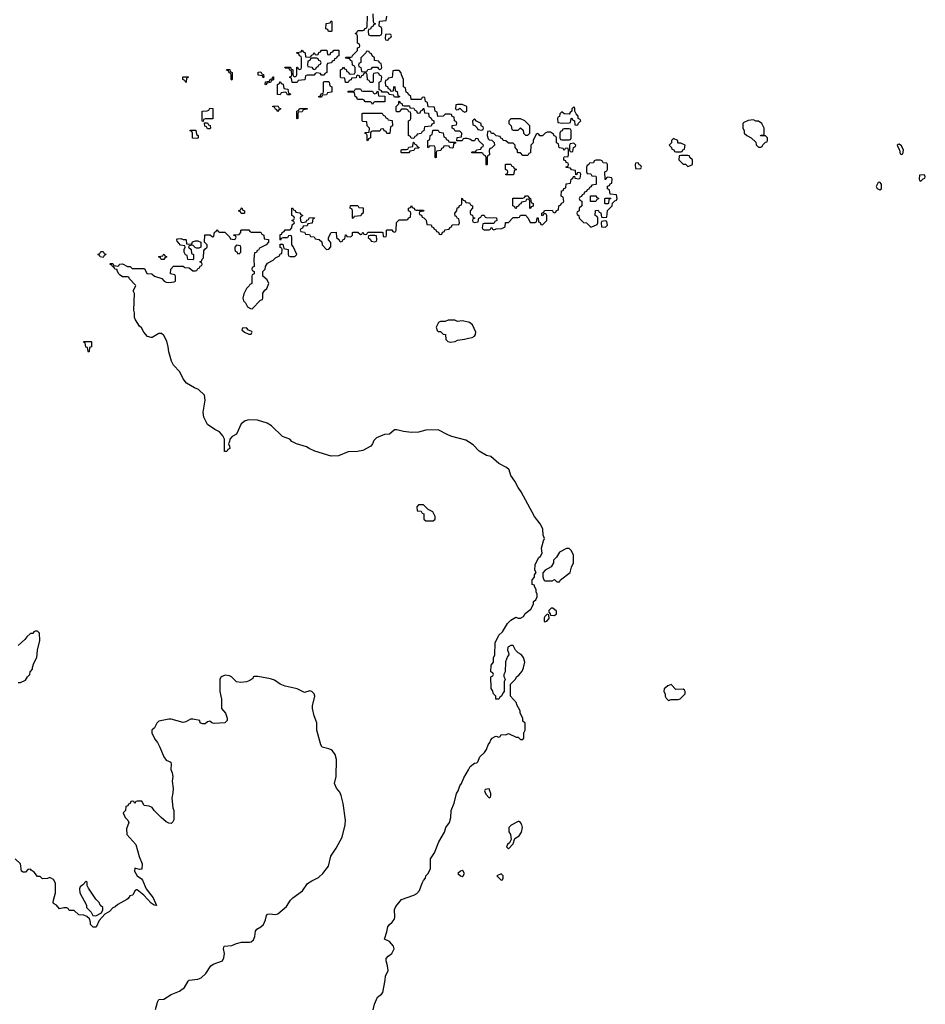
# Model space of a CAD drawing. Header units: inches. Extents: x 1980008 to 2252673, y 74414 to 260562.
# Tile 73 of 228: x 2116302 to 2123766, y 171572 to 179684. Entities that reach past the tile are written whole.
import ezdxf

# ---------------------------------------------------------------- set-up
doc = ezdxf.new("R2010")
doc.units = ezdxf.units.IN
doc.header["$MEASUREMENT"] = 0
doc.layers.add('C1117', color=7, linetype='Continuous')
doc.layers.add('C1127', color=7, linetype='Continuous')

msp = doc.modelspace()

# ---------------------------------------------------------------- linework, layer by layer
at = {"layer": 'C1117', "color": 5}
for points, elevation in [([(2120000, 178703.1), (2119990, 178706), (2119970, 178706), (2119958, 178702), (2119950, 178686), (2119906, 178686), (2119907.3, 178712.7), (2119942, 178718), (2119946, 178750), (2119930, 178766), (2119890, 178766), (2119882, 178782), (2119866, 178790), (2119867.3, 178812.7), (2119902, 178818), (2119906, 178830), (2119902, 178842), (2119886, 178850), (2119882, 178882), (2119867.3, 178887.3), (2119862, 178902), (2119850, 178906), (2119810, 178906), (2119792, 178888), (2119747.3, 178887.3), (2119742, 178922), (2119726, 178930), (2119722, 178962), (2119667.3, 178967.3), (2119662, 179002), (2119646, 179010), (2119642, 179042), (2119630, 179046), (2119618, 179042), (2119610, 179026), (2119527.3, 179027.3), (2119526, 179050), (2119507.3, 179067.3), (2119502, 179082), (2119487.3, 179087.3), (2119482, 179122), (2119466, 179130), (2119466, 179190), (2119448.4, 179228.4), (2119447.3, 179247.3), (2119430, 179266), (2119390, 179266), (2119378, 179262), (2119372.7, 179207.3), (2119338, 179202), (2119332.7, 179187.3), (2119318, 179182), (2119314, 179170), (2119318, 179138), (2119332.7, 179132.7), (2119338, 179118), (2119352.7, 179112.7), (2119358, 179098), (2119370, 179094), (2119382, 179098), (2119386, 179130), (2119392.7, 179132.7), (2119398, 179098), (2119412.7, 179092.7), (2119418, 179058), (2119432.7, 179052.7), (2119430, 179046), (2119390, 179046), (2119382, 179062), (2119347.3, 179067.3), (2119342, 179082), (2119330, 179086), (2119290, 179086), (2119282, 179102), (2119266, 179106), (2119266, 179170), (2119282, 179178), (2119286, 179210), (2119282, 179222), (2119267.3, 179227.3), (2119262, 179242), (2119250, 179246), (2119218, 179242), (2119214, 179230), (2119214, 179170), (2119210, 179166), (2119190, 179166), (2119182, 179182), (2119167.3, 179187.3), (2119166, 179230), (2119162, 179242), (2119150, 179246), (2119138, 179242), (2119132.7, 179227.3), (2119118, 179222), (2119110, 179206), (2119106, 179206), (2119102, 179222), (2119090, 179226), (2119078, 179222), (2119074, 179206), (2119038, 179202), (2119032.7, 179187.3), (2119018, 179182), (2119010, 179166), (2118987.3, 179167.3), (2118982, 179202), (2118950, 179206), (2118946, 179210), (2118946, 179270), (2118962, 179278), (2118970, 179294), (2118978, 179278), (2118992.7, 179272.7), (2118998, 179258), (2119012.7, 179252.7), (2119018, 179238), (2119030, 179234), (2119062, 179238), (2119066, 179250), (2119066, 179290), (2119062, 179302), (2119046, 179310), (2119042, 179342), (2119027.3, 179347.3), (2119022, 179362), (2118990, 179366), (2118986, 179370), (2118990, 179374), (2119030, 179374), (2119042, 179378), (2119046, 179390), (2119086, 179430), (2119087.3, 179452.7), (2119102, 179458), (2119106, 179470), (2119102, 179482), (2119086, 179490), (2119086, 179550), (2119082, 179562), (2119066, 179570), (2119082, 179578), (2119090, 179594), (2119130, 179594), (2119142, 179598), (2119147.3, 179612.7), (2119162, 179618), (2119166, 179630), (2119167.3, 179712.7)], 40), ([(2119212.7, 179732.7), (2119214, 179670), (2119218, 179658), (2119234, 179650), (2119218, 179642), (2119212.7, 179627.3), (2119198, 179622), (2119192.7, 179607.3), (2119178, 179602), (2119174, 179590), (2119178, 179558), (2119190, 179554), (2119270, 179554), (2119282, 179558), (2119286, 179570), (2119286, 179610), (2119282, 179622), (2119266, 179630), (2119267.3, 179672.7), (2119322, 179678), (2119327.3, 179712.7)], 40), ([(2120000, 176205.8), (2119978.9, 176218.9), (2119864, 176250), (2119830, 176262.9), (2119750, 176305.2), (2119650, 176302.7), (2119590, 176286.6), (2119530, 176283.7), (2119466, 176290), (2119410, 176305.2), (2119390, 176304), (2119350.5, 176269.5), (2119310, 176265.2), (2119241.6, 176238.4), (2119221.6, 176218.4), (2119210.4, 176189.6), (2119194.8, 176170), (2119130, 176136), (2119087.3, 176127.3), (2119010, 176124.5), (2118930, 176089.6), (2118870, 176087.6), (2118735.3, 176130), (2118689.2, 176150), (2118665.6, 176165.6), (2118584, 176190), (2118546, 176210), (2118527.7, 176227.7), (2118469.4, 176250), (2118377.4, 176337.4), (2118341.2, 176361.2), (2118263.3, 176383.3), (2118190, 176387.3), (2118161.1, 176378.9), (2118126.8, 176353.2), (2118090, 176268), (2118054, 176250), (2118032.7, 176227.3), (2118031.6, 176208.4), (2118022, 176190), (2118031.6, 176171.6), (2118034, 176150), (2118018, 176142), (2118010, 176126), (2117990, 176126), (2117988.9, 176228.9), (2117976.4, 176256.4), (2117948.7, 176288.7), (2117910, 176308.7), (2117850, 176349), (2117819, 176410), (2117814, 176450), (2117829.4, 176550), (2117824, 176590), (2117777, 176637), (2117744, 176650), (2117677.2, 176690), (2117650, 176724), (2117622, 176782), (2117570, 176839), (2117553.2, 176870), (2117530, 176948), (2117526.6, 176990), (2117515.5, 177035.5), (2117490, 177082), (2117470, 177098), (2117450, 177098), (2117394.4, 177065.6), (2117384.7, 177064.7), (2117354.6, 177074.6), (2117324, 177110), (2117305.2, 177145.2), (2117290, 177158), (2117255.3, 177210), (2117248.7, 177230), (2117248.4, 177268.4), (2117242, 177290), (2117248.4, 177428.4), (2117238, 177450), (2117258, 177490), (2117256.4, 177496.4), (2117206, 177550), (2117202, 177562), (2117190, 177566), (2117150, 177566), (2117130, 177578), (2117118, 177590), (2117106, 177614), (2117106, 177626), (2117086, 177630), (2117082, 177642), (2117066, 177650), (2117062, 177662), (2117046, 177670), (2117050, 177674), (2117070, 177674), (2117078, 177658), (2117110, 177654), (2117122, 177658), (2117126, 177670), (2117150, 177672), (2117190, 177652), (2117211.3, 177651.3), (2117230, 177634), (2117330, 177634), (2117350, 177594), (2117390, 177591.3), (2117414, 177570), (2117472.7, 177552.7), (2117494, 177530), (2117510, 177522), (2117530, 177518), (2117574.6, 177525.4), (2117586, 177530), (2117586, 177570), (2117582, 177582), (2117546, 177590), (2117548, 177630), (2117570, 177654), (2117650, 177654), (2117663.6, 177643.6), (2117699.6, 177639.6), (2117730, 177614), (2117750, 177614), (2117762, 177618), (2117770, 177634), (2117782, 177638), (2117790, 177654), (2117802, 177658), (2117806, 177670), (2117802, 177682), (2117786, 177690), (2117802, 177698), (2117806, 177710), (2117818, 177722), (2117820.4, 177779.6), (2117827.3, 177792.7), (2117846, 177810), (2117846, 177830), (2117826, 177850), (2117827.3, 177912.7), (2117872, 177912), (2117890, 177894), (2117902, 177898), (2117907.3, 177932.7), (2117922, 177938), (2117928, 177952), (2117932, 177952), (2117938, 177938), (2117950, 177934), (2117992.7, 177932.7), (2118032.7, 177892.7), (2118038, 177878), (2118070, 177874), (2118082, 177878), (2118086, 177890), (2118082, 177902), (2118067.3, 177907.3), (2118067.3, 177912.7), (2118110, 177914), (2118126, 177930), (2118126, 177950), (2118130, 177954), (2118191.6, 177951.6), (2118198, 177938), (2118210, 177934), (2118290, 177934), (2118298, 177918), (2118314, 177910), (2118318, 177878), (2118352.7, 177872.7), (2118354, 177850), (2118334, 177830), (2118278, 177802), (2118270, 177786), (2118258, 177782), (2118252.7, 177767.3), (2118238, 177762), (2118232, 177710), (2118234, 177650), (2118218, 177642), (2118214, 177630), (2118218, 177618), (2118234, 177610), (2118234, 177590), (2118218, 177582), (2118214, 177570), (2118214, 177510), (2118198, 177502), (2118194, 177490), (2118172, 177470), (2118150, 177426), (2118142, 177390), (2118146.4, 177366.4), (2118162, 177350), (2118179.6, 177319.6), (2118203.6, 177303.6), (2118218, 177302), (2118287.3, 177372.7), (2118302, 177378), (2118306, 177390), (2118306, 177430), (2118323.1, 177456.9), (2118338, 177470), (2118355.3, 177510), (2118340.4, 177540.4), (2118306, 177570), (2118306, 177610), (2118326, 177630), (2118328, 177650), (2118343.1, 177676.9), (2118390, 177702), (2118410, 177722), (2118442, 177738), (2118450, 177754), (2118462, 177758), (2118466, 177790), (2118462, 177802), (2118448.4, 177808.4), (2118450, 177834), (2118470, 177834), (2118478, 177798), (2118514, 177790), (2118514, 177750), (2118518, 177738), (2118530, 177734), (2118570, 177734), (2118586, 177750), (2118556.4, 177816.4), (2118546, 177830), (2118546, 177890), (2118542, 177902), (2118530, 177906), (2118518, 177902), (2118510, 177886), (2118470, 177886), (2118458, 177882), (2118452.7, 177867.3), (2118448, 177870), (2118450, 177914), (2118462, 177918), (2118466, 177930), (2118482, 177938), (2118490, 177954), (2118530, 177954), (2118546, 177970), (2118547.3, 177992.7), (2118566, 178010), (2118562, 178022), (2118546, 178030), (2118562, 178038), (2118566, 178050), (2118562, 178062), (2118546, 178070), (2118546, 178130), (2118550, 178134), (2118558, 178118), (2118572.7, 178112.7), (2118578, 178098), (2118610, 178094), (2118618, 178078), (2118632.7, 178072.7), (2118632.7, 178067.3), (2118618, 178062), (2118614, 178050), (2118618, 178018), (2118630, 178014), (2118662, 178018), (2118667.3, 178032.7), (2118682, 178038), (2118690, 178054), (2118732.7, 178052.7), (2118730, 178046), (2118718, 178042), (2118712.7, 178007.3), (2118678, 178002), (2118670, 177986), (2118638, 177982), (2118632.7, 177967.3), (2118618, 177962), (2118614, 177950), (2118618, 177938), (2118650, 177934), (2118658, 177918), (2118690, 177914), (2118698, 177898), (2118730, 177894), (2118738, 177878), (2118770, 177874), (2118792.7, 177852.7), (2118794, 177830), (2118830, 177792), (2118850, 177794), (2118867.3, 177812.7), (2118867.3, 177847.3), (2118846, 177870), (2118846, 177890), (2118870, 177932), (2118910, 177934), (2118912, 177890), (2118934, 177870), (2118938, 177858), (2118950, 177854), (2118962, 177858), (2118966, 177870), (2118982, 177878), (2118987.3, 177912.7), (2118992.7, 177912.7), (2118998, 177898), (2119030, 177894), (2119046, 177910), (2119046, 177930), (2119050, 177934), (2119090, 177934), (2119110, 177914), (2119122, 177918), (2119130, 177934), (2119138, 177918), (2119150, 177914), (2119162, 177918), (2119170, 177934), (2119290, 177934), (2119294, 177930), (2119298, 177898), (2119310, 177894), (2119322, 177898), (2119326, 177910), (2119326, 177950), (2119330, 177954), (2119370, 177954), (2119378, 177938), (2119390, 177934), (2119402, 177938), (2119406, 177950), (2119407.3, 178012.7), (2119430, 178034), (2119490, 178034), (2119502, 178038), (2119507.3, 178052.7), (2119522, 178058), (2119526, 178090), (2119522, 178102), (2119506, 178110), (2119506, 178130), (2119522, 178138), (2119530, 178154), (2119538, 178138), (2119554, 178130), (2119558, 178118), (2119570, 178114), (2119630, 178114), (2119634, 178110), (2119630, 178106), (2119598, 178102), (2119594, 178090), (2119598, 178078), (2119612.7, 178072.7), (2119618, 178058), (2119632.7, 178052.7), (2119652.7, 178032.7), (2119658, 177998), (2119692.7, 177992.7), (2119698, 177978), (2119712.7, 177972.7), (2119718, 177958), (2119732.7, 177952.7), (2119738, 177938), (2119752.7, 177932.7), (2119758, 177918), (2119770, 177914), (2119782, 177918), (2119787.3, 177932.7), (2119802, 177938), (2119807.3, 177952.7), (2119842, 177958), (2119847.3, 177972.7), (2119862, 177978), (2119867.3, 177992.7), (2119922, 177998), (2119926, 178010), (2119922, 178042), (2119910, 178046), (2119902, 178062), (2119890, 178066), (2119888, 178090), (2119906, 178110), (2119907.3, 178132.7), (2119922, 178138), (2119927.3, 178152.7), (2119942, 178158), (2119946, 178170), (2119946, 178210), (2119950, 178214), (2119958, 178198), (2119972.7, 178192.7), (2119978, 178178), (2120000, 178175.3)], 40), ([(2120000, 177191.3), (2119950, 177202), (2119910, 177198), (2119887.3, 177207.3), (2119832.7, 177207.3), (2119810, 177198), (2119770, 177198), (2119754, 177190), (2119734, 177150), (2119743.6, 177123.6), (2119750, 177114), (2119770, 177114), (2119792.7, 177092.7), (2119811.6, 177091.6), (2119814, 177050), (2119831.6, 177031.6), (2119850, 177026), (2119890, 177032), (2119910, 177044.7), (2119968.4, 177051.6), (2120000, 177059.4)], 40), ([(2116290, 174222), (2116310, 174222), (2116350, 174242), (2116366, 174270), (2116386, 174290), (2116388.7, 174311.3), (2116407.3, 174332.7), (2116407.3, 174347.3), (2116418, 174382), (2116442, 174430), (2116449.1, 174490.9), (2116468, 174570), (2116466, 174630), (2116450, 174646), (2116430, 174646), (2116418, 174642), (2116410, 174626), (2116390, 174626), (2116359.6, 174600.4), (2116343.6, 174576.4), (2116290.7, 174529.3)], 60), ([(2117420.7, 171530), (2117438, 171590), (2117449.6, 171610.4), (2117490, 171615.5), (2117550, 171652.7), (2117619.1, 171680.9), (2117659.5, 171710), (2117690, 171762.8), (2117699, 171770), (2117770, 171780.3), (2117798, 171790), (2117835.5, 171824.5), (2117877.2, 171890), (2117897.2, 171902.8), (2117972.3, 171930), (2117985.8, 171954.2), (2117989.6, 171990), (2117982, 172030), (2117988.2, 172051.8), (2118050, 172055.3), (2118090, 172073.4), (2118130, 172083.7), (2118195.6, 172084.4), (2118210, 172087.7), (2118230, 172102.8), (2118239.6, 172130), (2118245.4, 172174.6), (2118256, 172190), (2118290, 172210.6), (2118311.8, 172230), (2118329.3, 172269.3), (2118336, 172304), (2118344.5, 172315.5), (2118362, 172318), (2118410, 172310.7), (2118430, 172317.3), (2118501.7, 172378.3), (2118534.5, 172430), (2118554.5, 172450), (2118632.3, 172507.7), (2118673.1, 172566.9), (2118709.2, 172590), (2118764, 172616), (2118799.5, 172650), (2118846.6, 172710), (2118867.6, 172792.4), (2118910, 172858), (2118959.3, 172950), (2118985.1, 173050), (2118987, 173090), (2118966.8, 173226.8), (2118951.9, 173291.9), (2118940.9, 173320.9), (2118912.9, 173352.9), (2118897.2, 173390), (2118909.3, 173450), (2118913.6, 173590), (2118900.9, 173630), (2118880.1, 173660.1), (2118869.6, 173669.6), (2118850, 173677), (2118795.3, 173690), (2118782.7, 173710), (2118751.8, 173830), (2118751.9, 173891.9), (2118729.5, 173950), (2118716, 174010), (2118716, 174030), (2118733.2, 174110), (2118728, 174130), (2118710, 174148), (2118693.6, 174153.6), (2118650, 174142), (2118590, 174171.8), (2118490, 174193.2), (2118449.6, 174209.6), (2118401.2, 174241.2), (2118370, 174254.5), (2118266, 174274), (2118234, 174274), (2118226, 174270), (2118223.6, 174256.4), (2118199.8, 174240.2), (2118170.5, 174229.5), (2118124, 174224), (2118090, 174228), (2118048, 174270), (2118030, 174279), (2117996.9, 174283.1), (2117962, 174270), (2117951.3, 174250), (2117951.3, 174150), (2117965.8, 174085.8), (2117966, 174010), (2117998, 173970), (2118011.6, 173928.4), (2118012, 173910), (2117992, 173890), (2117906, 173886), (2117886, 173890), (2117870, 173906), (2117850, 173898), (2117830, 173882), (2117810, 173882), (2117788.7, 173890), (2117786, 173910), (2117730, 173922), (2117710, 173922), (2117670, 173899), (2117650, 173894), (2117550, 173922), (2117530, 173922), (2117450, 173906), (2117431.6, 173888.4), (2117412, 173850), (2117392, 173830), (2117392, 173810), (2117416.9, 173756.9), (2117438, 173730), (2117458, 173690), (2117491.3, 173610), (2117510, 173584.7), (2117546.4, 173566.4), (2117550.8, 173550.8), (2117546.8, 173506.8), (2117558.8, 173478.8), (2117564.7, 173450), (2117558, 173410), (2117566, 173350), (2117565.4, 173314.6), (2117556, 173270), (2117564.7, 173190), (2117571.3, 173170), (2117571.1, 173091.1), (2117565.4, 173074.6), (2117550, 173062), (2117530, 173064), (2117510, 173075.3), (2117468, 173110), (2117410, 173168), (2117393.2, 173193.2), (2117370, 173204), (2117328, 173210), (2117310, 173246), (2117270, 173246), (2117258, 173242), (2117250, 173226), (2117242, 173242), (2117230, 173246), (2117218, 173242), (2117212.7, 173227.3), (2117198, 173222), (2117192.7, 173207.3), (2117178, 173202), (2117174, 173170), (2117154, 173150), (2117172, 173110), (2117194, 173090), (2117202, 173070), (2117182, 173018), (2117184.7, 172970), (2117258, 172890), (2117286, 172790), (2117311, 172730), (2117310, 172686), (2117290, 172682), (2117250, 172694), (2117248.2, 172670), (2117270, 172630.8), (2117306.4, 172606.4), (2117315.2, 172595.2), (2117343.7, 172523.7), (2117403, 172450), (2117430, 172386), (2117410, 172389.2), (2117385.8, 172405.8), (2117324, 172470), (2117270, 172515.3), (2117263.6, 172516.4), (2117250, 172506), (2117234, 172470), (2117210, 172466), (2117196.9, 172443.1), (2117185.4, 172434.6), (2117110, 172395.3), (2117090, 172375.3), (2117070, 172368), (2117043.6, 172336.4), (2117004.7, 172315.3), (2116956.9, 172263.1), (2116932.7, 172207.3), (2116908.4, 172208.4), (2116886, 172230), (2116886, 172250), (2116876.4, 172276.4), (2116856.4, 172296.4), (2116830, 172306), (2116790, 172308), (2116750, 172346), (2116710, 172346), (2116702, 172362), (2116690, 172366), (2116666, 172366), (2116630, 172358), (2116606, 172390), (2116582, 172402), (2116578, 172410), (2116581.2, 172430), (2116598, 172490), (2116598, 172570), (2116580.4, 172600.4), (2116550, 172618), (2116530, 172608), (2116490, 172606), (2116470, 172626), (2116450, 172626), (2116420.4, 172660.4), (2116396.4, 172676.4), (2116390, 172686), (2116370, 172682), (2116350, 172662), (2116330, 172662), (2116318, 172670), (2116308, 172730), (2116266, 172770)], 60), ([(2119214.8, 171525.2), (2119226.8, 171573.2), (2119250, 171632), (2119284.7, 171655.3), (2119294, 171670), (2119315.3, 171770), (2119316.4, 171803.6), (2119338, 171850), (2119334, 171890), (2119322, 171930), (2119322, 171950), (2119338, 171970), (2119368.7, 171990), (2119388.7, 172030), (2119382, 172050), (2119350, 172088.7), (2119308, 172110), (2119328.7, 172170), (2119335.3, 172210), (2119348.7, 172230), (2119372.1, 172247.9), (2119389.3, 172270.7), (2119393.2, 172290), (2119390, 172352), (2119403.2, 172376.8), (2119450, 172436), (2119550, 172470.8), (2119574.2, 172485.8), (2119597.2, 172510), (2119618, 172570), (2119630, 172592), (2119648, 172610), (2119648.7, 172630), (2119668, 172650), (2119688, 172690), (2119689, 172770), (2119720.2, 172819.8), (2119755.3, 172910), (2119804, 172990), (2119815.3, 173030), (2119844, 173070), (2119855.3, 173110), (2119859, 173170), (2119884, 173230), (2119902, 173310), (2119915.3, 173330), (2119929.3, 173370.7), (2119942, 173390), (2119962, 173438), (2120000, 173503.6)], 40)]:
    msp.add_lwpolyline(points, dxfattribs=dict(at, elevation=elevation))
for points, elevation in [([(2118870, 179586), (2118847.3, 179587.3), (2118842, 179602), (2118826, 179610), (2118827.3, 179652.7), (2118862, 179658), (2118870, 179674), (2118874, 179670), (2118874, 179590)], 40), ([(2119350, 179566), (2119318, 179562), (2119314, 179530), (2119318, 179518), (2119330, 179514), (2119342, 179518), (2119347.3, 179532.7), (2119362, 179538), (2119366, 179550), (2119362, 179562)], 40), ([(2118790, 179226), (2118782, 179242), (2118750, 179246), (2118738, 179242), (2118730, 179226), (2118670, 179226), (2118658, 179222), (2118652.7, 179187.3), (2118598, 179182), (2118590, 179166), (2118547.3, 179167.3), (2118542, 179202), (2118526, 179210), (2118542, 179218), (2118546, 179230), (2118542, 179262), (2118527.3, 179267.3), (2118522, 179282), (2118490, 179286), (2118486, 179290), (2118490, 179294), (2118532.7, 179292.7), (2118538, 179278), (2118554, 179270), (2118554, 179230), (2118558, 179218), (2118570, 179214), (2118582, 179218), (2118586, 179230), (2118587.3, 179292.7), (2118592.7, 179292.7), (2118598, 179278), (2118610, 179274), (2118622, 179278), (2118626, 179290), (2118626, 179370), (2118622, 179382), (2118607.3, 179387.3), (2118602, 179402), (2118587.3, 179407.3), (2118587.3, 179412.7), (2118622, 179418), (2118630, 179434), (2118638, 179418), (2118654, 179410), (2118658, 179378), (2118690, 179374), (2118702, 179378), (2118707.3, 179392.7), (2118722, 179398), (2118730, 179414), (2118738, 179398), (2118750, 179394), (2118762, 179398), (2118767.3, 179412.7), (2118782, 179418), (2118790, 179434), (2118832.7, 179432.7), (2118838, 179398), (2118850, 179394), (2118862, 179398), (2118867.3, 179412.7), (2118882, 179418), (2118890, 179434), (2118932.7, 179432.7), (2118932.7, 179387.3), (2118918, 179382), (2118912.7, 179367.3), (2118898, 179362), (2118892.7, 179347.3), (2118878, 179342), (2118872.7, 179327.3), (2118838, 179322), (2118834, 179310), (2118834, 179250), (2118818, 179242), (2118812.7, 179227.3)], 40), ([(2118750, 179366), (2118710, 179366), (2118698, 179362), (2118692.7, 179347.3), (2118678, 179342), (2118674, 179310), (2118678, 179298), (2118710, 179294), (2118718, 179278), (2118730, 179274), (2118742, 179278), (2118747.3, 179292.7), (2118762, 179298), (2118767.3, 179312.7), (2118782, 179318), (2118786, 179330), (2118782, 179342), (2118767.3, 179347.3), (2118762, 179362)], 40), ([(2119170, 179426), (2119158, 179422), (2119154, 179410), (2119114, 179370), (2119114, 179330), (2119098, 179322), (2119094, 179310), (2119098, 179298), (2119114, 179290), (2119118, 179258), (2119150, 179254), (2119162, 179258), (2119170, 179274), (2119202, 179278), (2119210, 179294), (2119250, 179294), (2119258, 179278), (2119270, 179274), (2119282, 179278), (2119286, 179290), (2119282, 179322), (2119267.3, 179327.3), (2119262, 179342), (2119227.3, 179347.3), (2119226, 179370), (2119207.3, 179387.3), (2119202, 179402), (2119186, 179410), (2119182, 179422)], 40), ([(2117670, 179166), (2117662, 179182), (2117646, 179190), (2117646, 179210), (2117650, 179214), (2117690, 179214), (2117694, 179210), (2117678, 179202), (2117674, 179170)], 40), ([(2118050, 179186), (2118046, 179190), (2118046, 179230), (2118042, 179242), (2118027.3, 179247.3), (2118022, 179262), (2118007.3, 179267.3), (2118010, 179274), (2118032.7, 179272.7), (2118038, 179258), (2118054, 179250), (2118054, 179190)], 40), ([(2118310, 179206), (2118302, 179222), (2118267.3, 179227.3), (2118267.3, 179252.7), (2118290, 179254), (2118298, 179238), (2118312.7, 179232.7), (2118314, 179210)], 40), ([(2118330, 179146), (2118326, 179150), (2118327.3, 179172.7), (2118362, 179178), (2118367.3, 179192.7), (2118382, 179198), (2118387.3, 179212.7), (2118392.7, 179212.7), (2118392.7, 179187.3), (2118378, 179182), (2118370, 179166), (2118338, 179162)], 40), ([(2118510, 179066), (2118502, 179082), (2118490, 179086), (2118458, 179082), (2118450, 179066), (2118427.3, 179067.3), (2118426, 179150), (2118442, 179158), (2118447.3, 179172.7), (2118452.7, 179172.7), (2118458, 179158), (2118472.7, 179152.7), (2118478, 179118), (2118512.7, 179112.7), (2118518, 179078), (2118532.7, 179072.7), (2118530, 179066)], 40), ([(2118770, 179046), (2118766, 179050), (2118782, 179058), (2118787.3, 179072.7), (2118802, 179078), (2118806, 179090), (2118806, 179170), (2118810, 179174), (2118850, 179174), (2118854, 179170), (2118858, 179138), (2118874, 179130), (2118874, 179090), (2118870, 179086), (2118838, 179082), (2118830, 179066), (2118798, 179062), (2118790, 179046)], 40), ([(2119130, 179094), (2119210, 179094), (2119218, 179078), (2119230, 179074), (2119242, 179078), (2119247.3, 179092.7), (2119254, 179094), (2119258, 179058), (2119312.7, 179052.7), (2119312.7, 179007.3), (2119230, 179006), (2119218, 179002), (2119210, 178986), (2119202, 179002), (2119190, 179006), (2119150, 179006), (2119142, 179022), (2119130, 179026), (2119087.3, 179027.3), (2119082, 179042), (2119066, 179050), (2119062, 179082), (2119050, 179086), (2119010, 179086), (2119006, 179090), (2119010, 179094), (2119050, 179094), (2119062, 179098), (2119070, 179114), (2119110, 179114), (2119118, 179098)], 40), ([(2117810, 178846), (2117806, 178850), (2117806, 178930), (2117847.3, 178932.7), (2117862, 178938), (2117870, 178954), (2117892.7, 178952.7), (2117892.7, 178867.3), (2117830, 178866), (2117818, 178862), (2117814, 178846)], 40), ([(2118430, 178928), (2118422, 178942), (2118410, 178946), (2118402, 178962), (2118387.3, 178967.3), (2118387.3, 178972.7), (2118430, 178974), (2118438, 178958), (2118452.7, 178952.7), (2118452.7, 178947.3), (2118438, 178942)], 40), ([(2118590, 178866), (2118586, 178870), (2118586, 178930), (2118602, 178938), (2118608.4, 178951.6), (2118672.7, 178952.7), (2118670, 178946), (2118638, 178942), (2118630, 178926), (2118598, 178922), (2118594, 178910), (2118594, 178870)], 40), ([(2119470, 178974), (2119514, 178974), (2119518, 178958), (2119550, 178954), (2119558, 178938), (2119572.7, 178932.7), (2119578, 178918), (2119590, 178914), (2119602, 178918), (2119607.3, 178932.7), (2119622, 178938), (2119627.3, 178952.7), (2119632.7, 178952.7), (2119638, 178918), (2119672.7, 178912.7), (2119674, 178890), (2119692.7, 178872.7), (2119698, 178858), (2119714, 178850), (2119714, 178830), (2119698, 178822), (2119692.7, 178807.3), (2119638, 178802), (2119632.7, 178767.3), (2119618, 178762), (2119610, 178746), (2119578, 178742), (2119572.7, 178727.3), (2119558, 178722), (2119550, 178706), (2119527.3, 178707.3), (2119522, 178722), (2119506, 178730), (2119506, 178850), (2119522, 178858), (2119526, 178870), (2119526, 178910), (2119522, 178922), (2119510, 178926), (2119502, 178942), (2119490, 178946), (2119450, 178946), (2119430, 178926), (2119410, 178926), (2119406, 178930), (2119406, 178970), (2119426, 178990), (2119426, 179010), (2119430, 179014), (2119438, 178998), (2119452.7, 178992.7), (2119458, 178978)], 40), ([(2119950, 178986), (2119910, 178986), (2119898, 178982), (2119894, 178950), (2119902, 178942), (2119916.4, 178943.6), (2119930, 178954), (2119954, 178930), (2119970, 178922), (2119986, 178930), (2119986, 178970)], 40), ([(2119327.3, 178747.3), (2119322, 178762), (2119307.3, 178767.3), (2119302, 178782), (2119290, 178786), (2119278, 178782), (2119270, 178766), (2119210, 178766), (2119198, 178762), (2119194, 178750), (2119194, 178710), (2119178, 178702), (2119170, 178686), (2119166, 178690), (2119166, 178730), (2119162, 178742), (2119146, 178750), (2119150, 178754), (2119182, 178758), (2119186, 178790), (2119166, 178810), (2119162, 178842), (2119130, 178846), (2119126, 178850), (2119126, 178910), (2119130, 178914), (2119290, 178914), (2119298, 178898), (2119314, 178890), (2119318, 178878), (2119334, 178870), (2119338, 178858), (2119372.7, 178852.7), (2119374, 178810), (2119358, 178802), (2119352.7, 178747.3)], 40), ([(2117850, 178786), (2117842, 178802), (2117827.3, 178807.3), (2117826, 178834), (2117850, 178834), (2117858, 178818), (2117872.7, 178812.7), (2117874, 178790), (2117870, 178786)], 40), ([(2117770, 178706), (2117727.3, 178707.3), (2117726, 178750), (2117722, 178762), (2117707.3, 178767.3), (2117707.3, 178772.7), (2117752.7, 178772.7), (2117758, 178738), (2117774, 178730), (2117774, 178710)], 40), ([(2119850, 178674), (2119894, 178674), (2119892.7, 178667.3), (2119878, 178662), (2119874, 178630), (2119870, 178626), (2119847.3, 178627.3), (2119842, 178642), (2119810, 178646), (2119798, 178642), (2119792.7, 178627.3), (2119778, 178622), (2119772.7, 178607.3), (2119738, 178602), (2119734, 178590), (2119734, 178550), (2119730, 178546), (2119726, 178550), (2119726, 178630), (2119722, 178642), (2119690, 178646), (2119678, 178642), (2119672.7, 178627.3), (2119666, 178630), (2119666, 178690), (2119682, 178698), (2119686, 178730), (2119702, 178738), (2119706, 178770), (2119710, 178774), (2119750, 178774), (2119758, 178758), (2119792.7, 178752.7), (2119798, 178718), (2119814, 178710), (2119818, 178698), (2119832.7, 178692.7), (2119838, 178678)], 40), ([(2119450, 178586), (2119446, 178590), (2119446, 178610), (2119450, 178614), (2119490, 178614), (2119502, 178618), (2119510, 178634), (2119542, 178638), (2119546, 178670), (2119550, 178674), (2119558, 178658), (2119572.7, 178652.7), (2119578, 178638), (2119594, 178630), (2119590, 178626), (2119558, 178622), (2119550, 178606), (2119518, 178602), (2119510, 178586)], 40), ([(2119050, 178046), (2119046, 178050), (2119046, 178110), (2119042, 178122), (2119026, 178130), (2119027.3, 178152.7), (2119090, 178154), (2119098, 178138), (2119132.7, 178132.7), (2119134, 178090), (2119118, 178082), (2119112.7, 178067.3), (2119058, 178062)], 40), ([(2118150, 178086), (2118127.3, 178087.3), (2118122, 178102), (2118106, 178110), (2118122, 178118), (2118130, 178134), (2118134, 178134), (2118138, 178118), (2118154, 178110), (2118154, 178090)], 40), ([(2119230, 177906), (2119190, 177906), (2119178, 177902), (2119174, 177890), (2119192.7, 177872.7), (2119198, 177858), (2119230, 177854), (2119242, 177858), (2119246, 177870), (2119242, 177902)], 40), ([(2117650, 177874), (2117670, 177874), (2117674, 177870), (2117678, 177838), (2117690, 177834), (2117722, 177838), (2117727.3, 177852.7), (2117750, 177862), (2117770, 177862), (2117794, 177850), (2117794, 177810), (2117779.6, 177800.4), (2117760.4, 177800.4), (2117747.3, 177807.3), (2117730, 177826), (2117698, 177822), (2117694, 177810), (2117714, 177790), (2117718, 177758), (2117734, 177750), (2117734, 177710), (2117730, 177706), (2117687.3, 177707.3), (2117682, 177742), (2117667.3, 177747.3), (2117658, 177770), (2117658, 177790), (2117666, 177810), (2117662, 177822), (2117627.3, 177827.3), (2117600.4, 177860.4), (2117598, 177870), (2117602, 177878), (2117630, 177882)], 40), ([(2118090, 177826), (2118074, 177810), (2118074, 177790), (2118078, 177778), (2118092.7, 177772.7), (2118098, 177758), (2118110, 177754), (2118126, 177770), (2118126, 177810), (2118122, 177822)], 40), ([(2116990, 177726), (2116966, 177730), (2116962, 177742), (2116946, 177750), (2116962, 177758), (2116970, 177774), (2116990, 177774), (2116998, 177758), (2117012, 177752), (2117010, 177746), (2116998, 177742)], 40), ([(2117468, 177708), (2117462, 177722), (2117446, 177730), (2117450, 177734), (2117482, 177738), (2117486, 177750), (2117491.6, 177751.6), (2117498, 177738), (2117514, 177730), (2117498, 177722), (2117490, 177708)], 40), ([(2118170, 177146), (2118138, 177142), (2118134, 177130), (2118154, 177110), (2118190, 177094), (2118210, 177094), (2118218, 177110), (2118214.6, 177114.6), (2118187.3, 177127.3)], 40), ([(2116870, 176946), (2116866, 176950), (2116862, 176982), (2116847.3, 176987.3), (2116842, 177022), (2116827.3, 177027.3), (2116830, 177034), (2116890, 177034), (2116894, 177030), (2116894, 176990), (2116878, 176982), (2116874, 176950)], 40), ([(2119630, 175686), (2119590, 175686), (2119574, 175670), (2119578, 175638), (2119610, 175634), (2119618, 175618), (2119632.7, 175612.7), (2119634, 175570), (2119650, 175554), (2119710, 175554), (2119726, 175570), (2119726, 175590), (2119706, 175630), (2119667.3, 175647.3)], 60), ([(2119950, 172675.3), (2119934, 172670), (2119914, 172650), (2119934, 172630), (2119950, 172624.7), (2119958, 172630), (2119968, 172650), (2119958, 172670)], 40), ([(2116850, 172586), (2116823.6, 172556.4), (2116800.7, 172539.3), (2116795.3, 172524.7), (2116798.8, 172490), (2116851.3, 172390), (2116852, 172370), (2116891.1, 172331.1), (2116904.7, 172304.7), (2116930, 172302), (2116975.3, 172324.7), (2116986, 172350), (2116986, 172370), (2116966, 172390), (2116958, 172410), (2116930, 172438), (2116868.7, 172530), (2116858, 172550), (2116858, 172578)], 60)]:
    msp.add_lwpolyline(points, close=True, dxfattribs=dict(at, elevation=elevation))
at = {"layer": 'C1127', "color": 5, "elevation": 40}
for points in [[(2120870, 178966), (2120854, 178950), (2120854, 178930), (2120839.6, 178920.4), (2120830, 178906), (2120788.4, 178908.4), (2120770, 178926), (2120752.7, 178907.3), (2120750, 178886), (2120738, 178882), (2120734, 178870), (2120738, 178838), (2120772.7, 178832.7), (2120830, 178834), (2120842, 178838), (2120846, 178870), (2120850, 178874), (2120858, 178858), (2120874, 178850), (2120878, 178818), (2120890, 178814), (2120902, 178818), (2120907.3, 178832.7), (2120926, 178850), (2120922, 178862), (2120906, 178870), (2120906, 178890), (2120888, 178908), (2120878, 178930), (2120876.4, 178956.4)], [(2120050, 178866), (2120034, 178850), (2120038, 178818), (2120052.7, 178812.7), (2120072.7, 178792.7), (2120078, 178778), (2120110, 178774), (2120122, 178778), (2120126, 178790), (2120122, 178802), (2120106, 178810), (2120106, 178830), (2120067.3, 178847.3)], [(2120430, 178866), (2120350, 178866), (2120334, 178850), (2120334, 178830), (2120354, 178810), (2120358, 178778), (2120370, 178774), (2120410, 178774), (2120430, 178794), (2120452.7, 178772.7), (2120454, 178750), (2120470, 178734), (2120490, 178734), (2120506, 178750), (2120506, 178810), (2120466, 178850)], [(2122350, 178858), (2122305.4, 178854.6), (2122270, 178838), (2122262, 178830), (2122262, 178790), (2122272, 178770), (2122274, 178750), (2122294, 178730), (2122331.1, 178711.1), (2122370, 178674), (2122372.7, 178652.7), (2122390, 178634), (2122410, 178634), (2122422, 178638), (2122427.3, 178652.7), (2122450, 178674), (2122462, 178678), (2122466, 178690), (2122466, 178710), (2122450, 178726), (2122408, 178728), (2122410, 178734), (2122430, 178734), (2122438, 178742), (2122438, 178790), (2122418, 178830), (2122390, 178848), (2122368.4, 178848.4)], [(2120830, 178786), (2120790, 178786), (2120778, 178782), (2120772.7, 178767.3), (2120758, 178762), (2120754, 178750), (2120754, 178710), (2120758, 178698), (2120770, 178694), (2120830, 178694), (2120842, 178698), (2120846, 178710), (2120846, 178770), (2120842, 178782)], [(2120870, 178666), (2120838, 178662), (2120834, 178650), (2120834, 178610), (2120838, 178598), (2120850, 178594), (2120862, 178598), (2120866, 178630), (2120882, 178638), (2120886, 178650)], [(2121690, 178706), (2121674, 178690), (2121674, 178670), (2121654, 178650), (2121674, 178630), (2121678, 178618), (2121692.7, 178612.7), (2121698, 178598), (2121710, 178594), (2121750, 178594), (2121762, 178598), (2121767.3, 178612.7), (2121782, 178618), (2121786, 178650), (2121750, 178666), (2121730, 178666), (2121726, 178670), (2121726, 178690)], [(2123550, 178658), (2123543.6, 178656.4), (2123534, 178650), (2123554, 178610), (2123558, 178578), (2123570, 178574), (2123582, 178578), (2123586, 178610), (2123570, 178646)], [(2121810, 178566), (2121750, 178566), (2121738, 178562), (2121734, 178530), (2121770, 178494), (2121790, 178494), (2121810, 178474), (2121830, 178482), (2121846, 178490), (2121846, 178530), (2121826, 178550), (2121822, 178562)], [(2120310, 178406), (2120308, 178410), (2120322, 178418), (2120326, 178430), (2120322, 178442), (2120306, 178450), (2120307.3, 178492.7), (2120350, 178494), (2120358, 178478), (2120372.7, 178472.7), (2120378, 178458), (2120392.7, 178452.7), (2120392.7, 178447.3), (2120378, 178442), (2120374, 178410), (2120370, 178406)], [(2121090, 178526), (2121050, 178526), (2121038, 178522), (2121030, 178506), (2120998, 178502), (2120994, 178490), (2120978, 178482), (2120974, 178470), (2120974, 178430), (2120978, 178418), (2121010, 178414), (2121018, 178398), (2121050, 178394), (2121054, 178390), (2121054, 178330), (2121050, 178326), (2121018, 178322), (2121010, 178306), (2120998, 178302), (2120992.7, 178287.3), (2120978, 178282), (2120972.7, 178267.3), (2120958, 178262), (2120952.7, 178247.3), (2120938, 178242), (2120932.7, 178227.3), (2120918, 178222), (2120914, 178210), (2120918, 178198), (2120934, 178190), (2120934, 178150), (2120914, 178130), (2120914, 178110), (2120898, 178102), (2120894, 178090), (2120898, 178078), (2120911.6, 178071.6), (2120914, 178050), (2120950, 178014), (2120974, 178010), (2121010, 177974), (2121030, 177982), (2121062, 177998), (2121066, 178010), (2121066, 178050), (2121062, 178062), (2121046, 178070), (2121047.3, 178112.7), (2121070, 178114), (2121078, 178098), (2121092.7, 178092.7), (2121098, 178058), (2121110, 178054), (2121142, 178058), (2121147.3, 178112.7), (2121186, 178150), (2121187.3, 178172.7), (2121207.3, 178192.7), (2121222, 178198), (2121226, 178210), (2121222, 178242), (2121167.3, 178247.3), (2121162, 178282), (2121146, 178290), (2121147.3, 178312.7), (2121162, 178318), (2121167.3, 178332.7), (2121182, 178338), (2121186, 178370), (2121182, 178382), (2121150, 178386), (2121138, 178382), (2121132.7, 178367.3), (2121127.3, 178367.3), (2121126, 178430), (2121142, 178438), (2121146, 178450), (2121146, 178490), (2121142, 178502), (2121110, 178506), (2121102, 178522)], [(2121390, 178506), (2121378, 178502), (2121374, 178490), (2121378, 178458), (2121410, 178454), (2121422, 178458), (2121426, 178470), (2121422, 178482), (2121407.3, 178487.3), (2121402, 178502)], [(2123750, 178406), (2123718, 178402), (2123714, 178370), (2123718, 178358), (2123730, 178354), (2123747.3, 178372.7), (2123762, 178378), (2123766, 178390), (2123762, 178402)], [(2123390, 178346), (2123378, 178342), (2123362, 178310), (2123370, 178294), (2123390, 178282), (2123406, 178290), (2123406, 178330)], [(2120510, 178128), (2120506, 178130), (2120506, 178190), (2120502, 178202), (2120490, 178206), (2120478, 178202), (2120470, 178186), (2120438, 178182), (2120432.7, 178167.3), (2120418, 178162), (2120412.7, 178147.3), (2120398, 178142), (2120392.7, 178127.3), (2120387.3, 178127.3), (2120382, 178142), (2120366, 178150), (2120367.3, 178212.7), (2120450, 178214), (2120462, 178218), (2120470, 178234), (2120492.7, 178232.7), (2120498, 178218), (2120511.6, 178211.6), (2120518, 178178), (2120534, 178170), (2120532.7, 178147.3), (2120518, 178142)], [(2121050, 178186), (2121007.3, 178187.3), (2121007.3, 178232.7), (2121050, 178234), (2121058, 178218), (2121072.7, 178212.7), (2121072.7, 178207.3), (2121058, 178202)], [(2121130, 178166), (2121126, 178170), (2121126, 178210), (2121130, 178214), (2121170, 178214), (2121174, 178210), (2121158, 178202), (2121154, 178170), (2121150, 178166)], [(2121130, 178026), (2121098, 178022), (2121094, 178010), (2121098, 177978), (2121130, 177974), (2121146, 177990), (2121142, 178022)], [(2120830, 175328), (2120810, 175328), (2120750, 175298), (2120725.4, 175254.6), (2120702, 175230), (2120702, 175210), (2120683.6, 175176.4), (2120634, 175150), (2120612.7, 175127.3), (2120612.7, 175092.7), (2120622, 175070), (2120630, 175062), (2120690, 175062), (2120710, 175072), (2120730, 175054), (2120750, 175054), (2120758, 175070), (2120838, 175130), (2120850, 175174), (2120866, 175210), (2120867.3, 175272.7), (2120850, 175308)], [(2120696.4, 174836.4), (2120683.6, 174836.4), (2120663.6, 174816.4), (2120662, 174802), (2120674, 174790), (2120678, 174778), (2120710, 174774), (2120726, 174790), (2120726, 174810)], [(2120650, 174786), (2120630, 174766), (2120624.7, 174755.3), (2120624.7, 174730), (2120630, 174722), (2120646, 174730), (2120666, 174750), (2120662, 174782)], [(2121670, 174206), (2121643.6, 174196.4), (2121614, 174170), (2121612, 174150), (2121622, 174130), (2121622, 174110), (2121630, 174094), (2121650, 174074), (2121670, 174082), (2121730, 174082), (2121746, 174090), (2121786, 174130), (2121788, 174150), (2121780.4, 174160.4), (2121770, 174168), (2121710, 174166)], [(2120170, 173346), (2120138, 173342), (2120134, 173330), (2120143.6, 173303.6), (2120170, 173274), (2120182, 173278), (2120186, 173290), (2120186, 173310), (2120178, 173330)], [(2120410, 173079), (2120352.3, 173047.7), (2120334, 173030), (2120332.8, 172992.8), (2120346, 172970), (2120354, 172930), (2120338, 172902), (2120322, 172890), (2120314, 172870), (2120330, 172854), (2120370, 172894), (2120383.1, 172936.9), (2120419.1, 172960.9), (2120437.2, 172990), (2120445.2, 173030), (2120441.2, 173050), (2120430, 173068.7), (2120417.2, 173077.2)], [(2120270, 172646), (2120234, 172630), (2120270, 172594), (2120282, 172598), (2120286, 172610), (2120286, 172630)]]:
    msp.add_lwpolyline(points, close=True, dxfattribs=at)
for points in [[(2120000, 178175.3), (2120010, 178174), (2120018, 178158), (2120034, 178150), (2120034, 178130), (2120014, 178110), (2120014, 178090), (2120018, 178078), (2120032.7, 178072.7), (2120038, 178058), (2120054, 178050), (2120038, 178042), (2120034, 178030), (2120038, 178018), (2120050, 178014), (2120082, 178018), (2120086, 178050), (2120102, 178058), (2120110, 178074), (2120130, 178074), (2120138, 178058), (2120150, 178054), (2120232.7, 178052.7), (2120234, 178030), (2120218, 178022), (2120210, 178006), (2120130, 178006), (2120118, 178002), (2120114, 177970), (2120118, 177958), (2120130, 177954), (2120170, 177954), (2120182, 177958), (2120190, 177974), (2120198, 177958), (2120210, 177954), (2120230, 177962), (2120276.4, 177963.6), (2120302, 177978), (2120307.3, 178012.7), (2120330, 178014), (2120370, 178054), (2120410, 178054), (2120422, 178058), (2120430, 178074), (2120470, 178074), (2120494, 178050), (2120510, 178014), (2120550, 178014), (2120562, 178018), (2120566, 178050), (2120570, 178054), (2120574, 178050), (2120578, 178018), (2120592.7, 178012.7), (2120598, 177998), (2120610, 177994), (2120646, 178030), (2120646, 178070), (2120642, 178082), (2120630, 178086), (2120618, 178082), (2120612.7, 178067.3), (2120606, 178070), (2120606, 178090), (2120622, 178098), (2120627.3, 178112.7), (2120690, 178114), (2120698, 178098), (2120710, 178094), (2120722, 178098), (2120727.3, 178112.7), (2120742, 178118), (2120746, 178150), (2120762, 178158), (2120767.3, 178172.7), (2120782, 178178), (2120786, 178190), (2120782, 178222), (2120766, 178230), (2120767.3, 178272.7), (2120782, 178278), (2120787.3, 178292.7), (2120802, 178298), (2120807.3, 178332.7), (2120842, 178338), (2120846, 178370), (2120862, 178378), (2120867.3, 178392.7), (2120874, 178394), (2120878, 178378), (2120910, 178374), (2120922, 178378), (2120926, 178410), (2120922, 178422), (2120910, 178426), (2120898, 178422), (2120892.7, 178407.3), (2120886, 178406), (2120882, 178442), (2120850, 178446), (2120842, 178462), (2120807.3, 178467.3), (2120807.3, 178472.7), (2120822, 178478), (2120826, 178490), (2120822, 178502), (2120807.3, 178507.3), (2120802, 178522), (2120787.3, 178527.3), (2120786, 178550), (2120790, 178554), (2120822, 178558), (2120826, 178570), (2120826, 178610), (2120822, 178622), (2120810, 178626), (2120798, 178622), (2120790, 178606), (2120782, 178622), (2120747.3, 178627.3), (2120742, 178662), (2120726, 178670), (2120726, 178710), (2120722, 178722), (2120707.3, 178727.3), (2120702, 178742), (2120676.4, 178756.4), (2120650, 178758), (2120634, 178750), (2120610, 178726), (2120590, 178726), (2120582, 178742), (2120570, 178746), (2120558, 178742), (2120534, 178690), (2120534, 178670), (2120514, 178650), (2120512.7, 178587.3), (2120498, 178582), (2120490, 178566), (2120450, 178566), (2120430, 178586), (2120410, 178586), (2120406, 178590), (2120406, 178610), (2120386, 178630), (2120386, 178650), (2120370, 178666), (2120330, 178666), (2120310, 178686), (2120286, 178690), (2120282, 178702), (2120267.3, 178707.3), (2120262, 178722), (2120230, 178726), (2120210, 178746), (2120190, 178746), (2120182, 178762), (2120170, 178766), (2120158, 178762), (2120154, 178730), (2120163.6, 178703.6), (2120170, 178694), (2120192.7, 178692.7), (2120212.7, 178672.7), (2120214, 178650), (2120190, 178626), (2120178, 178622), (2120172.7, 178607.3), (2120174, 178570), (2120158, 178562), (2120154, 178550), (2120154, 178490), (2120150, 178486), (2120146, 178490), (2120146, 178550), (2120142, 178562), (2120126, 178570), (2120122, 178582), (2120110, 178586), (2120030, 178586), (2120026, 178590), (2120030, 178594), (2120062, 178598), (2120067.3, 178612.7), (2120102, 178618), (2120107.3, 178632.7), (2120122, 178638), (2120126, 178650), (2120087.3, 178687.3), (2120082, 178702), (2120070, 178706), (2120058, 178702), (2120050, 178686), (2120030, 178686), (2120018, 178698), (2120000, 178703.1)], [(2120000, 177059.4), (2120030, 177066.8), (2120050, 177078), (2120059, 177090), (2120062, 177110), (2120035.3, 177170), (2120009.3, 177189.3), (2120000, 177191.3)], [(2120000, 173503.6), (2120015.3, 173530), (2120050, 173558), (2120070, 173562), (2120078, 173570), (2120095.3, 173610), (2120132.9, 173647.1), (2120148.7, 173670), (2120162, 173710), (2120178, 173730), (2120186, 173750), (2120196.4, 173763.6), (2120220.4, 173779.6), (2120230, 173782), (2120250, 173774), (2120262, 173778), (2120270, 173794), (2120310, 173792), (2120330, 173802), (2120392.7, 173772.7), (2120411.6, 173771.6), (2120430, 173754), (2120450, 173754), (2120456.4, 173763.6), (2120458, 173810), (2120468, 173830), (2120467.3, 173887.3), (2120450, 173906), (2120448, 173930), (2120428, 173970), (2120428, 173990), (2120400.4, 174040.4), (2120396.4, 174056.4), (2120348, 174110), (2120346, 174130), (2120346, 174210), (2120388.4, 174251.6), (2120398, 174270), (2120417.2, 174282.8), (2120443.1, 174316.9), (2120454.6, 174345.4), (2120464, 174390), (2120455.3, 174430), (2120434, 174454), (2120410, 174468), (2120389, 174489), (2120370, 174528), (2120350, 174528.7), (2120326.4, 174513.6), (2120322, 174490), (2120332, 174470), (2120334, 174450), (2120323.6, 174436.4), (2120305.4, 174394.6), (2120302, 174310), (2120292, 174290), (2120292.7, 174272.7), (2120302, 174250), (2120294, 174230), (2120294, 174150), (2120283.6, 174136.4), (2120274, 174110), (2120258, 174102), (2120250, 174086), (2120227.3, 174087.3), (2120226, 174110), (2120206, 174130), (2120198, 174158), (2120187.3, 174172.7), (2120186, 174270), (2120202, 174278), (2120206, 174290), (2120202, 174302), (2120186, 174310), (2120187.3, 174367.3), (2120206, 174390), (2120207.3, 174427.3), (2120218, 174450), (2120222, 174550), (2120250, 174612), (2120280.4, 174639.6), (2120322, 174710), (2120350, 174738), (2120390, 174762), (2120410, 174752), (2120430, 174752), (2120454, 174766), (2120468.9, 174791.1), (2120513.6, 174826.4), (2120538, 174870), (2120538, 174890), (2120555.3, 174904.7), (2120568, 174930), (2120568, 174950), (2120558, 174970), (2120558, 174990), (2120546, 175014), (2120546, 175026), (2120526, 175030), (2120526, 175070), (2120546, 175090), (2120546, 175110), (2120558, 175130), (2120548, 175150), (2120550, 175194), (2120578, 175250), (2120594.6, 175265.4), (2120608.7, 175290), (2120604, 175330), (2120618, 175390), (2120628, 175410), (2120616.4, 175436.4), (2120613.2, 175490), (2120591.7, 175531.7), (2120543.7, 175590), (2120434.9, 175794.9), (2120410, 175829.4), (2120382.9, 175882.9), (2120349.6, 175930), (2120335.9, 175975.9), (2120314, 175994), (2120250, 176027.6), (2120184.9, 176084.9), (2120150, 176094.5), (2120087.6, 176130), (2120040.5, 176180.5), (2120000, 176205.8)]]:
    msp.add_lwpolyline(points, dxfattribs=at)

doc.saveas('drawing.dxf')
